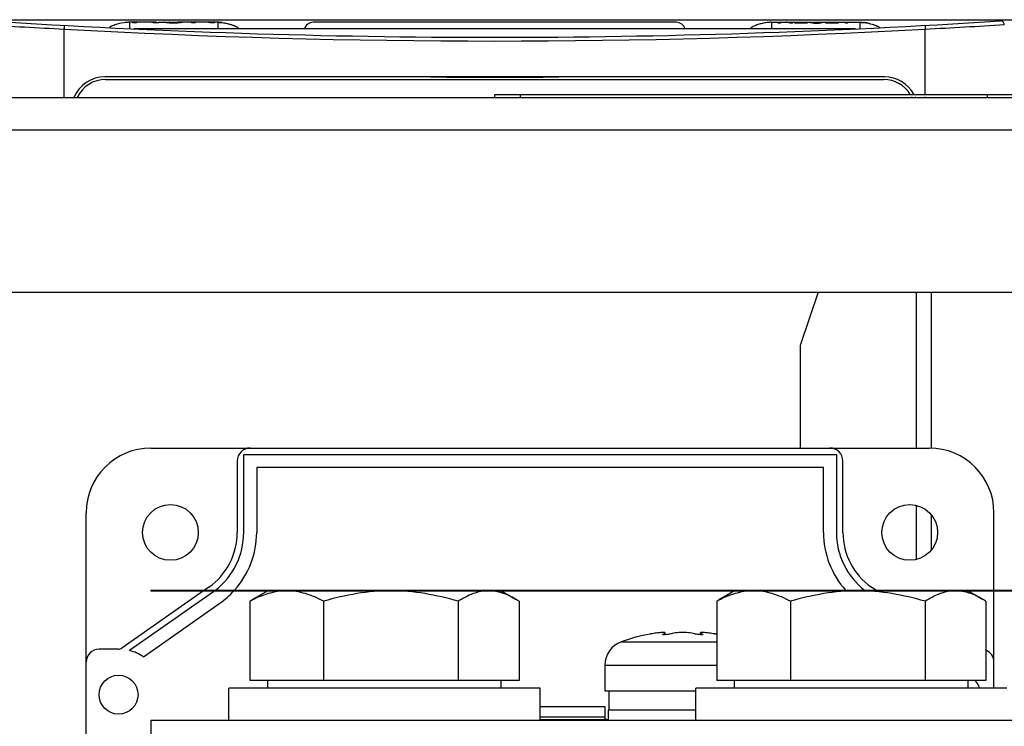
# Model space of a CAD drawing. Header units: millimetres. Extents: x 0 to 2500, y 0 to 2200.
# Tile 24 of 67: x 1794 to 1870, y 373 to 427. Entities that reach past the tile are written whole.
import ezdxf

# ---------------------------------------------------------------- set-up
doc = ezdxf.new("R2010")
doc.units = ezdxf.units.MM
doc.header["$LTSCALE"] = 143.407407
for name, color, linetype in [('00_COMPONENTS', 7, 'CONTINUOUS'), ('_1091541', 7, 'CONTINUOUS'), ('_14741', 7, 'CONTINUOUS'), ('_2051961', 7, 'CONTINUOUS'), ('_81343', 7, 'CONTINUOUS')]:
    doc.layers.add(name, color=color, linetype=linetype)

msp = doc.modelspace()

# ---------------------------------------------------------------- linework, layer by layer
at = {"layer": '00_COMPONENTS', "color": 7, "linetype": 'CONTINUOUS'}
for p, q in [((1369.001, 427.053), (1918.473, 427.053)), ((1804.126, 426.853), (1802.087, 426.853)), ((1802.334, 426.821), (1802.334, 426.853)), ((1802.632, 426.821), (1802.334, 426.821)), ((1802.632, 426.853), (1802.632, 426.821)), ((1803.926, 426.853), (1803.926, 426.821)), ((1804.317, 426.821), (1803.943, 426.821)), ((1804.317, 426.853), (1805.152, 426.853)), ((1804.902, 426.84), (1804.83, 426.847)), ((1804.956, 426.853), (1804.956, 426.833)), ((1805.143, 426.853), (1805.143, 426.822)), ((1805.468, 426.851), (1805.468, 426.814)), ((1805.605, 426.851), (1805.798, 426.853)), ((1808.887, 426.853), (1805.83, 426.853)), ((1805.937, 426.853), (1805.937, 426.836)), ((1806.076, 426.841), (1806.019, 426.836)), ((1806.867, 426.821), (1806.867, 426.853)), ((1807.152, 426.821), (1806.867, 426.821)), ((1807.152, 426.853), (1807.152, 426.821)), ((1808.639, 426.821), (1808.334, 426.821)), ((1808.354, 426.853), (1808.354, 426.821)), ((1808.639, 426.853), (1808.639, 426.821)), ((1808.887, 426.853), (1808.887, 426.353)), ((1844.237, 426.853), (1816.237, 426.853)), ((1851.587, 426.853), (1852.951, 426.853)), ((1852.106, 426.797), (1852.106, 426.853)), ((1852.274, 426.797), (1852.106, 426.797)), ((1852.274, 426.853), (1852.274, 426.797)), ((1853.007, 426.848), (1853.007, 426.797)), ((1853.017, 426.853), (1854.52, 426.853)), ((1853.229, 426.797), (1853.017, 426.797)), ((1853.393, 426.797), (1853.393, 426.853)), ((1854.344, 426.797), (1853.393, 426.797)), ((1853.561, 426.853), (1853.561, 426.797)), ((1853.561, 426.825), (1854.344, 426.825)), ((1854.344, 426.825), (1854.344, 426.797)), ((1854.52, 426.852), (1854.679, 426.852)), ((1854.679, 426.852), (1854.679, 426.83)), ((1854.731, 426.853), (1855.322, 426.853)), ((1854.731, 426.841), (1854.731, 426.803)), ((1854.86, 426.828), (1854.86, 426.803)), ((1855.056, 426.822), (1855.056, 426.792)), ((1855.226, 426.826), (1855.226, 426.803)), ((1855.337, 426.853), (1855.322, 426.853)), ((1855.336, 426.837), (1855.336, 426.803)), ((1855.372, 426.848), (1855.372, 426.828)), ((1855.44, 426.853), (1855.518, 426.853)), ((1855.535, 426.853), (1858.387, 426.853)), ((1855.769, 426.797), (1855.769, 426.853)), ((1856.72, 426.797), (1855.769, 426.797)), ((1855.938, 426.853), (1855.938, 426.797)), ((1855.938, 426.825), (1856.72, 426.825)), ((1856.72, 426.825), (1856.72, 426.797)), ((1857.278, 426.797), (1857.278, 426.853)), ((1857.446, 426.797), (1857.278, 426.797)), ((1857.446, 426.853), (1857.446, 426.797)), ((1858.387, 426.853), (1858.387, 426.369)), ((1797.037, 421.053), (1797.037, 426.327)), ((1802.087, 426.458), (1802.087, 426.369)), ((1858.068, 426.353), (1802.406, 426.353)), ((1863.437, 421.303), (1863.437, 426.327)), ((1860.287, 422.653), (1800.187, 422.653)), ((1800.237, 422.453), (1860.237, 422.453)), ((1351.237, 421.053), (1936.237, 421.053)), ((1830.237, 421.303), (1870.237, 421.303)), ((1830.237, 421.103), (1830.237, 421.303)), ((1832.237, 421.103), (1832.237, 421.303)), ((1863.437, 421.053), (1863.437, 421.103)), ((1868.237, 421.103), (1868.237, 421.303)), ((1933.237, 418.553), (1354.237, 418.553)), ((1356.237, 406.053), (1932.237, 406.053)), ((1855.181, 406.053), (1853.779, 401.953)), ((1853.779, 401.953), (1853.779, 394.053)), ((1803.737, 383.103), (1875.737, 383.103)), ((1803.737, 383.103), (1803.737, 383.053)), ((1803.737, 383.053), (1875.737, 383.053)), ((1812.737, 383.053), (1811.625, 382.411)), ((1830.737, 383.053), (1831.849, 382.411)), ((1848.737, 383.053), (1847.625, 382.411)), ((1866.737, 383.053), (1867.849, 382.411)), ((1811.361, 382.249), (1811.361, 376.153)), ((1817.048, 382.249), (1817.048, 376.153)), ((1827.424, 382.249), (1827.424, 376.153)), ((1832.113, 382.249), (1832.113, 376.153)), ((1847.361, 382.249), (1847.361, 376.153)), ((1853.048, 382.249), (1853.048, 376.153)), ((1863.424, 382.249), (1863.424, 376.153)), ((1868.113, 382.249), (1868.113, 376.153)), ((1842.232, 379.724), (1841.932, 379.669)), ((1843.225, 379.677), (1843.225, 379.724)), ((1843.378, 379.67), (1843.378, 379.811)), ((1846.096, 379.67), (1846.096, 379.811)), ((1846.249, 379.677), (1846.249, 379.724)), ((1847.361, 379.702), (1847.242, 379.724)), ((1839.993, 379.125), (1847.361, 379.125)), ((1838.737, 377.337), (1847.361, 377.337)), ((1838.737, 377.337), (1838.737, 375.353)), ((1832.113, 376.153), (1811.361, 376.153)), ((1812.737, 375.553), (1812.737, 376.153)), ((1830.737, 375.553), (1830.737, 376.153)), ((1868.113, 376.153), (1847.361, 376.153)), ((1848.737, 375.553), (1848.737, 376.153)), ((1866.737, 375.553), (1866.737, 376.153)), ((1833.737, 375.553), (1809.737, 375.553)), ((1809.737, 373.053), (1809.737, 375.553)), ((1833.737, 373.053), (1833.737, 375.553)), ((1838.737, 375.353), (1845.737, 375.353)), ((1839.037, 375.353), (1839.037, 373.853)), ((1869.737, 375.553), (1845.737, 375.553)), ((1845.737, 373.053), (1845.737, 375.553)), ((1845.737, 373.853), (1838.987, 373.853)), ((1838.987, 373.853), (1838.987, 373.053)), ((1833.737, 373.353), (1838.737, 373.353))]:
    msp.add_line(p, q, dxfattribs=at)
for centre, radius, start, end in [((1831.973, 1089.582), 664.174, 266.458188, 266.984855), ((1830.237, 1025.698), 600, 266.275496, 273.724504), ((1802.134, 423.846), 3.009, 95.39198, 97.53841), ((1802.144, 423.744), 3.111, 94.81581, 95.40225), ((1802.101, 424.184), 2.669, 94.10252, 95.23008), ((1802.143, 423.762), 3.092, 94.8163, 95.28745), ((1802.132, 423.883), 2.971, 94.33142, 94.81484), ((1802.131, 423.901), 2.953, 94.29097, 94.81654), ((1802.092, 424.303), 2.551, 92.89269, 94.10134), ((1802.123, 424.011), 2.843, 93.92931, 94.28982), ((1802.113, 424.159), 2.694, 93.1368, 93.9372), ((1802.115, 424.131), 2.722, 93.17636, 93.932), ((1802.088, 424.388), 2.465, 91.29335, 92.89261), ((1802.102, 424.364), 2.489, 92.25364, 93.13701), ((1802.087, 424.43), 2.423, 90.00148, 91.49044), ((1802.087, 424.432), 2.421, 90.00101, 91.29046), ((1803.741, 426.25), 0.604, 81.92318, 84.71166), ((1805.65, 434.894), 8.089, 264.69418, 265.22841), ((1805.427, 432.246), 5.432, 265.24571, 267.00853), ((1805.461, 433.003), 6.189, 267.06016, 269.08811), ((1805.149, 421.262), 5.591, 89.53647, 89.97176), ((1805.489, 434.451), 7.637, 269.05263, 269.71165), ((1805.494, 435.309), 8.495, 269.70546, 270.0017), ((1805.47, 449.277), 22.426, 269.99518, 270.34421), ((1805.496, 434.371), 7.557, 269.99167, 270.72371), ((1805.52, 432.76), 5.946, 270.68065, 272.43919), ((1805.542, 432.108), 5.293, 272.50318, 275.17133), ((1805.831, 421.181), 5.672, 90.01557, 90.33655), ((1808.133, 426.356), 0.497, 88.20167, 89.98827), ((1808.887, 424.43), 2.423, 88.50524, 89.99851), ((1808.886, 424.383), 2.47, 87.0947, 88.50353), ((1808.857, 424.093), 2.761, 85.70434, 86.81954), ((1808.842, 423.896), 2.958, 85.14578, 85.70999), ((1808.831, 423.757), 3.098, 84.71408, 85.14662), ((1808.839, 423.84), 3.015, 82.46287, 84.55955), ((1816.237, 426.153), 0.7, 90, 163.39845), ((1844.237, 426.153), 0.7, 16.60155, 90), ((1851.699, 423.23), 3.627, 96.77541, 97.31555), ((1851.651, 423.711), 3.145, 96.50912, 97.42891), ((1851.682, 423.37), 3.486, 96.32028, 96.77472), ((1851.62, 423.977), 2.878, 95.37865, 96.50946), ((1851.67, 423.482), 3.375, 95.89889, 96.32003), ((1851.659, 423.587), 3.268, 95.40209, 95.89922), ((1851.639, 423.804), 3.051, 94.34867, 95.41852), ((1851.602, 424.171), 2.683, 94.15992, 95.37695), ((1851.592, 424.301), 2.552, 92.86057, 94.15831), ((1851.62, 424.047), 2.807, 93.68717, 94.27513), ((1851.612, 424.177), 2.677, 93.11257, 93.68684), ((1851.588, 424.386), 2.467, 91.42517, 92.85921), ((1851.587, 424.431), 2.422, 90.00131, 91.42325), ((1852.704, 425.93), 0.923, 88.64443, 90.02296), ((1852.705, 425.993), 0.86, 87.75227, 88.62501), ((1852.707, 426.02), 0.833, 85.92733, 87.75556), ((1852.707, 426.034), 0.819, 85.01435, 85.92464), ((1852.709, 426.049), 0.804, 80.04098, 85.02357), ((1852.678, 425.871), 0.985, 79.08586, 80.02536), ((1852.671, 425.835), 1.021, 78.41725, 79.08732), ((1852.644, 425.711), 1.148, 74.5017, 78.35448), ((1852.601, 425.551), 1.314, 71.52557, 74.53987), ((1852.928, 426.133), 0.72, 84.80061, 85.94674), ((1852.933, 426.186), 0.667, 83.60725, 84.80046), ((1852.908, 425.984), 0.87, 81.05828, 83.43359), ((1852.826, 425.591), 1.271, 73.31575, 75.08146), ((1852.802, 425.511), 1.356, 71.62269, 73.31552), ((1854.764, 427.608), 0.798, 255.80631, 257.3593), ((1854.797, 427.752), 0.945, 257.33955, 258.78572), ((1854.821, 427.39), 0.557, 259.15403, 260.72973), ((1854.935, 428.702), 1.906, 263.86018, 265.12724), ((1854.97, 429.118), 2.323, 265.12317, 265.68275), ((1855.014, 429.74), 2.947, 265.75477, 268.16189), ((1855.027, 429.351), 2.528, 265.60395, 266.21019), ((1855.019, 429.225), 2.402, 266.21045, 266.93996), ((1855.045, 429.773), 2.952, 267.00116, 269.5376), ((1855.059, 431.111), 4.318, 268.14716, 270.06128), ((1855.055, 430.565), 3.743, 269.47371, 270.00386), ((1855.064, 429.882), 3.089, 269.99825, 270.73952), ((1855.07, 429.56), 2.767, 270.70167, 273.3477), ((1855.085, 429.18), 2.358, 272.54513, 272.99066), ((1855.093, 429.02), 2.198, 272.98997, 273.45978), ((1855.084, 429.297), 2.504, 273.37258, 275.1492), ((1855.138, 428.688), 1.893, 275.15594, 276.2304), ((1855.255, 427.317), 0.487, 278.17645, 279.52939), ((1855.33, 426.345), 0.508, 87.95288, 89.15124), ((1855.163, 428.468), 1.671, 276.22931, 277.21429), ((1855.201, 428.168), 1.368, 277.19781, 278.59792), ((1855.329, 427.456), 0.645, 283.18603, 284.84372), ((1858.368, 424.279), 2.574, 85.97948, 87.90234), ((1858.361, 424.159), 2.695, 86.00362, 87.03169), ((1858.294, 423.387), 3.47, 83.22447, 83.8045), ((1858.275, 423.23), 3.627, 82.68445, 83.22459), ((1858.169, 422.558), 4.309, 77.25824, 82.55002), ((1828.483, 1089.898), 664.49, 273.01527, 273.541686), ((1869.232, 426.666), 0.3, 0.54893, 93.7245), ((1830.237, 1026.166), 600.756, 266.832036, 273.167963), ((1800.187, 420.053), 2.6, 90, 157.35511), ((1800.237, 420.053), 2.4, 90, 155.37494), ((1830.237, 1024.497), 601.871, 269.53023, 270.46977), ((1860.237, 420.053), 2.4, 31.3992, 90), ((1860.287, 420.053), 2.6, 28.76582, 90), ((1860.237, 420.053), 2.4, 24.62506, 25.95119), ((1860.287, 420.053), 2.6, 22.64489, 23.83859), ((1815.414, 375.923), 7.514, 120.10916, 122.64794), ((1828.06, 375.923), 7.514, 57.35206, 59.89084), ((1851.414, 375.923), 7.514, 120.10916, 122.64794), ((1864.06, 375.923), 7.514, 57.35206, 59.89084), ((1844.737, 365.953), 14, 101.55784, 109.8064), ((1844.226, 368.762), 11.142, 100.01329, 100.30974), ((1843.366, 379.812), 0.012, 0.36485, 15.51625), ((1846.108, 379.812), 0.012, 164.46358, 179.61187), ((1845.248, 368.763), 11.141, 79.69026, 79.98673), ((1840.637, 377.337), 1.9, 109.8064, 180)]:
    msp.add_arc(centre, radius, start, end, dxfattribs=at)
for points, knots in [([(1802.087, 426.853), (1801.8, 426.853), (1801.381, 426.783), (1800.872, 426.624), (1800.634, 426.525), (1800.544, 426.445)], [0, 0, 0, 0, 0.534964, 0.776234, 1, 1, 1, 1]), ([(1802.087, 426.853), (1802.084, 426.853), (1802.09, 426.836), (1802.085, 426.82), (1802.088, 426.785), (1802.086, 426.724), (1802.087, 426.613), (1802.087, 426.517), (1802.087, 426.458)], [0, 0, 0, 0, 0.022391, 0.078994, 0.161807, 0.267969, 0.553763, 1, 1, 1, 1]), ([(1804.83, 426.847), (1804.821, 426.848), (1804.788, 426.851), (1804.756, 426.853), (1804.732, 426.853)], [0, 0, 0, 0, 0.288014, 1, 1, 1, 1]), ([(1805.194, 426.853), (1805.216, 426.853), (1805.307, 426.852), (1805.399, 426.851), (1805.468, 426.851)], [0, 0, 0, 0, 0.235925, 1, 1, 1, 1]), ([(1806.241, 426.853), (1806.23, 426.853), (1806.175, 426.851), (1806.12, 426.845), (1806.076, 426.841)], [0, 0, 0, 0, 0.203217, 1, 1, 1, 1]), ([(1808.887, 426.853), (1808.953, 426.853), (1809.199, 426.842), (1809.443, 426.8), (1809.619, 426.76)], [0, 0, 0, 0, 0.268431, 1, 1, 1, 1]), ([(1808.887, 426.853), (1809.031, 426.853), (1809.318, 426.824), (1809.67, 426.753), (1809.947, 426.674), (1810.15, 426.602), (1810.316, 426.526), (1810.431, 426.449), (1810.487, 426.388), (1810.487, 426.353)], [0, 0, 0, 0, 0.250256, 0.500623, 0.625846, 0.751057, 0.876196, 0.938755, 1, 1, 1, 1]), ([(1809.619, 426.76), (1809.704, 426.741), (1809.87, 426.698), (1810.108, 426.62), (1810.296, 426.536), (1810.424, 426.455), (1810.487, 426.391), (1810.487, 426.353)], [0, 0, 0, 0, 0.265976, 0.52185, 0.766107, 0.882902, 1, 1, 1, 1]), ([(1851.244, 426.83), (1851.12, 426.814), (1850.88, 426.771), (1850.539, 426.681), (1850.267, 426.581), (1850.087, 426.483), (1849.986, 426.404), (1849.986, 426.353)], [0, 0, 0, 0, 0.271817, 0.529083, 0.772518, 0.887926, 1, 1, 1, 1]), ([(1851.587, 426.853), (1851.583, 426.853), (1851.591, 426.834), (1851.585, 426.815), (1851.588, 426.775), (1851.586, 426.704), (1851.587, 426.56), (1851.587, 426.435), (1851.587, 426.353)], [0, 0, 0, 0, 0.020491, 0.071898, 0.14696, 0.243473, 0.508349, 1, 1, 1, 1]), ([(1854.538, 426.843), (1854.534, 426.845), (1854.528, 426.847), (1854.521, 426.85), (1854.52, 426.852)], [0, 0, 0, 0, 0.700268, 1, 1, 1, 1]), ([(1854.568, 426.835), (1854.563, 426.836), (1854.553, 426.839), (1854.543, 426.842), (1854.538, 426.843)], [0, 0, 0, 0, 0.557633, 1, 1, 1, 1]), ([(1854.731, 426.807), (1854.72, 426.808), (1854.68, 426.813), (1854.641, 426.819), (1854.613, 426.825)], [0, 0, 0, 0, 0.285194, 1, 1, 1, 1]), ([(1854.679, 426.852), (1854.681, 426.852), (1854.693, 426.848), (1854.705, 426.846), (1854.716, 426.844)], [0, 0, 0, 0, 0.131604, 1, 1, 1, 1]), ([(1854.731, 426.841), (1854.738, 426.84), (1854.772, 426.835), (1854.806, 426.832), (1854.833, 426.83)], [0, 0, 0, 0, 0.200299, 1, 1, 1, 1]), ([(1855.226, 426.826), (1855.252, 426.828), (1855.285, 426.83), (1855.317, 426.835), (1855.324, 426.836)], [0, 0, 0, 0, 0.78838, 1, 1, 1, 1]), ([(1855.336, 426.837), (1855.344, 426.839), (1855.355, 426.841), (1855.368, 426.844), (1855.371, 426.847)], [0, 0, 0, 0, 0.667704, 1, 1, 1, 1]), ([(1855.371, 426.847), (1855.371, 426.847), (1855.372, 426.847), (1855.372, 426.848), (1855.372, 426.848)], [0, 0, 0, 0, 0.582695, 1, 1, 1, 1]), ([(1855.535, 426.849), (1855.535, 426.845), (1855.516, 426.84), (1855.505, 426.835), (1855.494, 426.832)], [0, 0, 0, 0, 0.281562, 1, 1, 1, 1]), ([(1855.534, 426.85), (1855.535, 426.85), (1855.535, 426.85), (1855.535, 426.849), (1855.535, 426.849)], [0, 0, 0, 0, 0.517429, 1, 1, 1, 1]), ([(1858.736, 426.828), (1858.945, 426.802), (1859.257, 426.738), (1859.654, 426.603), (1859.85, 426.514), (1859.929, 426.445)], [0, 0, 0, 0, 0.500274, 0.75054, 1, 1, 1, 1]), ([(1859.119, 426.76), (1859.267, 426.727), (1859.484, 426.667), (1859.753, 426.557), (1859.879, 426.49), (1859.93, 426.445)], [0, 0, 0, 0, 0.520023, 0.76618, 1, 1, 1, 1]), ([(1797.054, 426.616), (1797.046, 426.617), (1797.056, 426.589), (1797.049, 426.567), (1797.049, 426.512), (1797.042, 426.434), (1797.039, 426.365), (1797.037, 426.327)], [0, 0, 0, 0, 0.07562, 0.167132, 0.290726, 0.615209, 1, 1, 1, 1]), ([(1863.42, 426.616), (1863.428, 426.617), (1863.418, 426.589), (1863.425, 426.567), (1863.425, 426.512), (1863.432, 426.434), (1863.435, 426.365), (1863.437, 426.327)], [0, 0, 0, 0, 0.075629, 0.167144, 0.290738, 0.615217, 1, 1, 1, 1]), ([(1814.204, 383.053), (1813.72, 383.053), (1812.724, 382.89), (1811.81, 382.486), (1811.361, 382.249)], [0, 0, 0, 0, 0.488147, 1, 1, 1, 1]), ([(1817.048, 382.249), (1816.599, 382.486), (1815.685, 382.89), (1814.689, 383.053), (1814.204, 383.053)], [0, 0, 0, 0, 0.511854, 1, 1, 1, 1]), ([(1822.236, 383.053), (1821.359, 383.053), (1819.602, 382.9), (1817.891, 382.493), (1817.048, 382.249)], [0, 0, 0, 0, 0.499887, 1, 1, 1, 1]), ([(1827.424, 382.249), (1826.581, 382.493), (1824.87, 382.9), (1823.113, 383.053), (1822.236, 383.053)], [0, 0, 0, 0, 0.500113, 1, 1, 1, 1]), ([(1829.769, 383.053), (1829.367, 383.053), (1828.529, 382.883), (1827.789, 382.483), (1827.424, 382.249)], [0, 0, 0, 0, 0.481007, 1, 1, 1, 1]), ([(1831.829, 382.423), (1831.506, 382.61), (1830.847, 382.926), (1830.12, 383.053), (1829.769, 383.053)], [0, 0, 0, 0, 0.51576, 1, 1, 1, 1]), ([(1850.204, 383.053), (1849.72, 383.053), (1848.724, 382.89), (1847.81, 382.486), (1847.361, 382.249)], [0, 0, 0, 0, 0.488147, 1, 1, 1, 1]), ([(1853.048, 382.249), (1852.599, 382.486), (1851.685, 382.89), (1850.689, 383.053), (1850.204, 383.053)], [0, 0, 0, 0, 0.511854, 1, 1, 1, 1]), ([(1858.236, 383.053), (1857.359, 383.053), (1855.602, 382.9), (1853.891, 382.493), (1853.048, 382.249)], [0, 0, 0, 0, 0.499887, 1, 1, 1, 1]), ([(1863.424, 382.249), (1862.581, 382.493), (1860.87, 382.9), (1859.113, 383.053), (1858.236, 383.053)], [0, 0, 0, 0, 0.500113, 1, 1, 1, 1]), ([(1865.769, 383.053), (1865.367, 383.053), (1864.529, 382.883), (1863.789, 382.483), (1863.424, 382.249)], [0, 0, 0, 0, 0.481007, 1, 1, 1, 1]), ([(1867.829, 382.423), (1867.506, 382.61), (1866.847, 382.926), (1866.12, 383.053), (1865.769, 383.053)], [0, 0, 0, 0, 0.51576, 1, 1, 1, 1]), ([(1843.378, 379.815), (1843.375, 379.825), (1843.338, 379.838), (1843.276, 379.844), (1843.173, 379.844), (1843.04, 379.836), (1842.878, 379.821), (1842.624, 379.79), (1842.425, 379.758), (1842.289, 379.734)], [0, 0, 0, 0, 0.028299, 0.087935, 0.180537, 0.303533, 0.452659, 0.622556, 1, 1, 1, 1]), ([(1843.184, 379.697), (1843.184, 379.702), (1843.2, 379.715), (1843.214, 379.72), (1843.225, 379.724)], [0, 0, 0, 0, 0.335428, 1, 1, 1, 1]), ([(1843.378, 379.67), (1843.352, 379.669), (1843.305, 379.668), (1843.243, 379.673), (1843.206, 379.678), (1843.184, 379.69), (1843.184, 379.697)], [0, 0, 0, 0, 0.394645, 0.705275, 0.907267, 1, 1, 1, 1]), ([(1843.225, 379.724), (1843.264, 379.738), (1843.315, 379.758), (1843.365, 379.789), (1843.378, 379.805), (1843.378, 379.812)], [0, 0, 0, 0, 0.690228, 0.889097, 1, 1, 1, 1]), ([(1843.744, 379.724), (1843.693, 379.705), (1843.571, 379.684), (1843.448, 379.672), (1843.378, 379.67)], [0, 0, 0, 0, 0.436801, 1, 1, 1, 1]), ([(1845.73, 379.724), (1845.671, 379.745), (1845.532, 379.78), (1845.202, 379.831), (1844.737, 379.853), (1844.272, 379.831), (1843.941, 379.78), (1843.803, 379.745), (1843.744, 379.724)], [0, 0, 0, 0, 0.093377, 0.212818, 0.5, 0.787183, 0.906624, 1, 1, 1, 1]), ([(1846.096, 379.67), (1846.026, 379.672), (1845.903, 379.684), (1845.78, 379.705), (1845.73, 379.724)], [0, 0, 0, 0, 0.563199, 1, 1, 1, 1]), ([(1847.185, 379.734), (1847.049, 379.758), (1846.85, 379.79), (1846.596, 379.821), (1846.434, 379.836), (1846.301, 379.844), (1846.197, 379.844), (1846.136, 379.838), (1846.099, 379.825), (1846.096, 379.815)], [0, 0, 0, 0, 0.377444, 0.547336, 0.696458, 0.819454, 0.912057, 0.971697, 1, 1, 1, 1]), ([(1846.096, 379.812), (1846.096, 379.805), (1846.109, 379.789), (1846.159, 379.758), (1846.21, 379.738), (1846.249, 379.724)], [0, 0, 0, 0, 0.110892, 0.309754, 1, 1, 1, 1]), ([(1846.289, 379.697), (1846.289, 379.69), (1846.267, 379.678), (1846.231, 379.673), (1846.169, 379.668), (1846.122, 379.669), (1846.096, 379.67)], [0, 0, 0, 0, 0.092733, 0.294725, 0.605355, 1, 1, 1, 1]), ([(1846.249, 379.724), (1846.26, 379.72), (1846.274, 379.715), (1846.289, 379.702), (1846.289, 379.697)], [0, 0, 0, 0, 0.664572, 1, 1, 1, 1])]:
    msp.add_open_spline(points, degree=3, knots=knots, dxfattribs=at)
for points in [[(1803.797, 426.851), (1803.782, 426.852), (1803.767, 426.853), (1803.752, 426.853)], [(1803.943, 426.821), (1803.905, 426.833), (1803.866, 426.842), (1803.826, 426.847)], [(1804.126, 426.853), (1804.19, 426.853), (1804.255, 426.84), (1804.317, 426.821)], [(1808.213, 426.847), (1808.192, 426.85), (1808.17, 426.852), (1808.149, 426.853)], [(1808.334, 426.821), (1808.294, 426.833), (1808.254, 426.842), (1808.213, 426.847)], [(1852.915, 426.853), (1852.937, 426.853), (1852.958, 426.852), (1852.979, 426.851)], [(1853.043, 426.843), (1853.08, 426.838), (1853.117, 426.83), (1853.153, 426.82)], [(1855.056, 426.822), (1855.1, 426.822), (1855.145, 426.822), (1855.19, 426.824)], [(1855.476, 426.828), (1855.453, 426.822), (1855.429, 426.818), (1855.406, 426.815)], [(1858.387, 426.853), (1858.425, 426.853), (1858.463, 426.852), (1858.501, 426.85)], [(1858.501, 426.85), (1858.579, 426.846), (1858.658, 426.838), (1858.736, 426.828)]]:
    msp.add_open_spline(points, degree=3, dxfattribs=at)
at = {"layer": '_1091541', "color": 7, "linetype": 'CONTINUOUS'}
for p, q in [((1803.737, 394.053), (1863.737, 394.053)), ((1810.887, 393.553), (1856.587, 393.553)), ((1810.887, 387.553), (1810.887, 393.553)), ((1856.587, 393.553), (1856.587, 387.553)), ((1810.387, 393.053), (1810.387, 387.553)), ((1855.587, 392.553), (1811.887, 392.553)), ((1811.887, 392.553), (1811.887, 387.553)), ((1855.587, 387.553), (1855.587, 392.553)), ((1857.087, 387.553), (1857.087, 393.053)), ((1798.737, 344.582), (1798.737, 389.053)), ((1868.737, 383.103), (1868.737, 389.053)), ((1807.789, 383.053), (1801.491, 378.643)), ((1808.478, 382.925), (1802.085, 378.449)), ((1808.191, 383.334), (1807.86, 383.103)), ((1859.613, 383.103), (1859.283, 383.334)), ((1868.737, 375.553), (1868.737, 383.053)), ((1803.158, 377.979), (1809.051, 382.106)), ((1801.205, 378.553), (1799.737, 378.553)), ((1833.737, 374.153), (1838.737, 374.153)), ((1838.737, 374.153), (1838.737, 373.195))]:
    msp.add_line(p, q, dxfattribs=at)
for centre, radius in [((1805.237, 387.553), 2.15), ((1862.237, 387.553), 2.15), ((1801.237, 375.053), 1.5)]:
    msp.add_circle(centre, radius, dxfattribs=at)
for centre, radius, start, end in [((1803.737, 389.053), 5, 90, 180), ((1811.387, 393.053), 1, 90, 180), ((1856.087, 393.053), 1, 0, 90), ((1863.737, 389.053), 5, 0, 90), ((1805.237, 387.553), 5.15, 305, 360), ((1805.237, 387.553), 5.65, 308.01435, 360), ((1805.237, 387.553), 6.65, 317.96607, 360), ((1862.237, 387.553), 6.65, 180, 222.03393), ((1862.237, 387.553), 5.65, 180, 231.98565), ((1862.237, 387.553), 5.15, 180, 235), ((1805.237, 387.553), 5.65, 305, 307.17112), ((1805.237, 387.553), 6.65, 305, 317.38494), ((1799.737, 377.553), 1, 90, 180), ((1801.205, 379.053), 0.5, 270, 305), ((1801.237, 375.053), 3.5, 56.71729, 75.97589), ((1867.737, 377.553), 1, 0, 67.87794), ((1866.237, 375.053), 1.5, 19.47932, 47.23097), ((1833.737, 359.053), 15, 69.50108, 70.52878)]:
    msp.add_arc(centre, radius, start, end, dxfattribs=at)
at = {"layer": '_14741', "color": 7, "linetype": 'CONTINUOUS'}
for p, q in [((1862.738, 406.053), (1862.738, 394.053)), ((1863.91, 394.053), (1863.91, 406.053)), ((1862.738, 389.643), (1862.738, 385.463)), ((1863.91, 386.204), (1863.91, 388.902))]:
    msp.add_line(p, q, dxfattribs=at)
at = {"layer": '_2051961', "color": 7, "linetype": 'CONTINUOUS'}
for p, q in [((1875.737, 373.053), (1803.737, 373.053)), ((1803.737, 373.053), (1803.737, 367.053))]:
    msp.add_line(p, q, dxfattribs=at)
at = {"layer": '_81343', "color": 7, "linetype": 'CONTINUOUS'}
msp.add_line((1838.987, 373.103), (1833.737, 373.103), dxfattribs=at)

doc.saveas('drawing.dxf')
